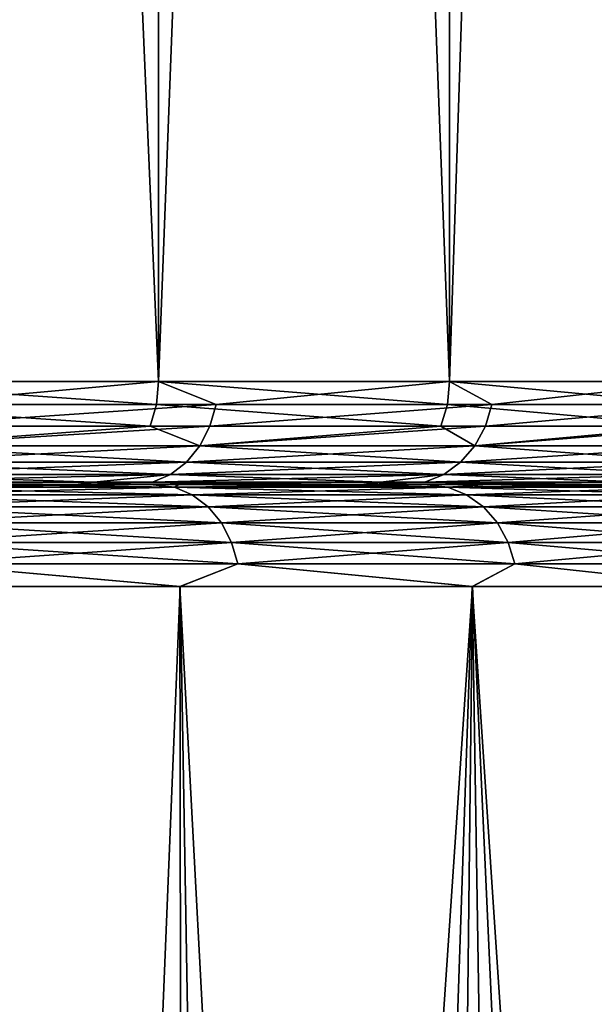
# Model space of a CAD drawing. Header units: metres. Extents: x -150 to 146, y -127 to 82.
# Tile 159 of 256: x 88.49 to 90.17, y 29.49 to 32.36. Entities that reach past the tile are written whole.
import ezdxf

# ---------------------------------------------------------------- set-up
doc = ezdxf.new("R2010")
doc.units = ezdxf.units.M
doc.layers.add('solid_ELLA_AP_WANNE_SW0001', color=7, linetype='CONTINUOUS')

msp = doc.modelspace()

# ---------------------------------------------------------------- linework, layer by layer
at = {"layer": 'solid_ELLA_AP_WANNE_SW0001'}
for points in [[(87.933014, 53.5, -11.301111), (88.895027, 53.5, -10.094256), (87.934006, 31.300001, -11.300099)], [(87.933014, 53.5, 11.301108), (87.934006, 31.300001, 11.300096), (88.894867, 31.300001, 10.09521)], [(88.895027, 53.5, 10.094253), (87.933014, 53.5, 11.301108), (88.894867, 31.300001, 10.09521)], [(88.895027, 53.5, -10.094256), (88.894867, 31.300001, -10.095213), (87.934006, 31.300001, -11.300099)], [(89.743217, 53.5, -8.81003), (89.743858, 31.299999, -8.809047), (88.894867, 31.300001, -10.095213)], [(88.895027, 53.5, -10.094256), (89.743217, 53.5, -8.81003), (88.894867, 31.300001, -10.095213)], [(88.895027, 53.5, 10.094253), (88.894867, 31.300001, 10.09521), (89.743858, 31.299999, 8.809043)], [(89.743217, 53.5, 8.810026), (88.895027, 53.5, 10.094253), (89.743858, 31.299999, 8.809043)], [(89.743217, 53.5, -8.81003), (90.474014, 53.5, -7.451189), (89.743858, 31.299999, -8.809047)], [(89.743217, 53.5, 8.810026), (89.743858, 31.299999, 8.809043), (90.474144, 31.299999, 7.451952)], [(90.474014, 53.5, 7.451185), (89.743217, 53.5, 8.810026), (90.474144, 31.299999, 7.451952)], [(90.474014, 53.5, -7.451189), (90.474144, 31.299999, -7.451955), (89.743858, 31.299999, -8.809047)], [(87.928337, 31.233244, 11.295147), (88.888779, 31.233244, 10.090789), (87.934006, 31.300001, 11.300096)], [(87.934006, 31.300001, -11.300099), (88.894867, 31.300001, -10.095213), (88.151054, 31.233244, -11.035044)], [(88.888779, 31.233244, 10.090789), (88.894867, 31.300001, 10.09521), (87.934006, 31.300001, 11.300096)], [(88.894867, 31.300001, -10.095213), (89.062775, 31.233244, -9.846863), (88.151054, 31.233244, -11.035044)], [(88.888779, 31.233244, 10.090789), (89.737404, 31.233244, 8.805185), (88.894867, 31.300001, 10.09521)], [(88.894867, 31.300001, -10.095213), (89.743858, 31.299999, -8.809047), (89.062775, 31.233244, -9.846863)], [(89.737404, 31.233244, 8.805185), (89.743858, 31.299999, 8.809043), (88.894867, 31.300001, 10.09521)], [(89.743858, 31.299999, -8.809047), (89.86747, 31.233244, -8.583741), (89.062775, 31.233244, -9.846863)], [(89.737404, 31.233244, 8.805185), (90.467361, 31.233244, 7.448688), (89.743858, 31.299999, 8.809043)], [(89.743858, 31.299999, -8.809047), (90.474144, 31.299999, -7.451955), (89.86747, 31.233244, -8.583741)], [(90.467361, 31.233244, 7.448688), (90.474144, 31.299999, 7.451952), (89.743858, 31.299999, 8.809043)], [(90.474144, 31.299999, -7.451955), (90.559021, 31.233244, -7.255291), (89.86747, 31.233244, -8.583741)], [(87.911606, 31.169775, 11.28053), (88.870811, 31.169775, 10.07773), (87.928337, 31.233244, 11.295147)], [(88.870811, 31.169775, 10.07773), (88.888779, 31.233244, 10.090789), (87.928337, 31.233244, 11.295147)], [(89.062775, 31.233244, -9.846863), (89.044579, 31.169775, -9.83412), (88.134033, 31.169775, -11.020763)], [(88.151054, 31.233244, -11.035044), (89.062775, 31.233244, -9.846863), (88.134033, 31.169775, -11.020763)], [(88.870811, 31.169775, 10.07773), (89.71833, 31.169775, 8.793791), (88.888779, 31.233244, 10.090789)], [(89.71833, 31.169775, 8.793791), (89.737404, 31.233244, 8.805185), (88.888779, 31.233244, 10.090789)], [(89.86747, 31.233244, -8.583741), (89.848236, 31.169775, -8.572633), (89.044579, 31.169775, -9.83412)], [(89.062775, 31.233244, -9.846863), (89.86747, 31.233244, -8.583741), (89.044579, 31.169775, -9.83412)], [(89.71833, 31.169775, 8.793791), (90.44735, 31.169775, 7.439048), (89.737404, 31.233244, 8.805185)], [(90.44735, 31.169775, 7.439048), (90.467361, 31.233244, 7.448688), (89.737404, 31.233244, 8.805185)], [(90.559021, 31.233244, -7.255291), (90.538887, 31.169775, -7.245902), (89.848236, 31.169775, -8.572633)], [(89.86747, 31.233244, -8.583741), (90.559021, 31.233244, -7.255291), (89.848236, 31.169775, -8.572633)], [(88.106613, 31.112848, 10.99775), (88.870811, 31.169775, 10.07773), (87.911606, 31.169775, 11.28053)], [(89.044579, 31.169775, -9.83412), (89.015251, 31.112848, -9.813588), (88.106613, 31.112848, -10.997754)], [(88.134033, 31.169775, -11.020763), (89.044579, 31.169775, -9.83412), (88.106613, 31.112848, -10.997754)], [(88.106613, 31.112848, 10.99775), (89.015251, 31.112848, 9.813584), (88.870811, 31.169775, 10.07773)], [(89.015251, 31.112848, 9.813584), (89.71833, 31.169775, 8.793791), (88.870811, 31.169775, 10.07773)], [(89.848236, 31.169775, -8.572633), (89.81723, 31.112848, -8.554734), (89.015251, 31.112848, -9.813588)], [(89.044579, 31.169775, -9.83412), (89.848236, 31.169775, -8.572633), (89.015251, 31.112848, -9.813588)], [(89.015251, 31.112848, 9.813584), (89.81723, 31.112848, 8.554731), (89.71833, 31.169775, 8.793791)], [(89.81723, 31.112848, 8.554731), (90.44735, 31.169775, 7.439048), (89.71833, 31.169775, 8.793791)], [(90.538887, 31.169775, -7.245902), (90.506439, 31.112848, -7.230774), (89.81723, 31.112848, -8.554734)], [(89.848236, 31.169775, -8.572633), (90.538887, 31.169775, -7.245902), (89.81723, 31.112848, -8.554734)], [(89.81723, 31.112848, 8.554731), (90.506439, 31.112848, 7.230771), (90.44735, 31.169775, 7.439048)], [(89.015251, 31.112848, -9.813588), (88.97628, 31.065325, -9.786299), (88.070168, 31.065325, -10.967173)], [(88.106613, 31.112848, -10.997754), (89.015251, 31.112848, -9.813588), (88.070168, 31.065325, -10.967173)], [(88.070168, 31.065325, 10.967169), (88.97628, 31.065325, 9.786296), (88.106613, 31.112848, 10.99775)], [(88.97628, 31.065325, 9.786296), (89.015251, 31.112848, 9.813584), (88.106613, 31.112848, 10.99775)], [(89.81723, 31.112848, -8.554734), (89.776031, 31.065325, -8.530946), (88.97628, 31.065325, -9.786299)], [(89.015251, 31.112848, -9.813588), (89.81723, 31.112848, -8.554734), (88.97628, 31.065325, -9.786299)], [(88.97628, 31.065325, 9.786296), (89.776031, 31.065325, 8.530943), (89.015251, 31.112848, 9.813584)], [(89.776031, 31.065325, 8.530943), (89.81723, 31.112848, 8.554731), (89.015251, 31.112848, 9.813584)], [(90.506439, 31.112848, -7.230774), (90.463326, 31.065325, -7.210668), (89.776031, 31.065325, -8.530946)], [(89.81723, 31.112848, -8.554734), (90.506439, 31.112848, -7.230774), (89.776031, 31.065325, -8.530946)], [(89.776031, 31.065325, 8.530943), (90.463326, 31.065325, 7.210664), (89.81723, 31.112848, 8.554731)], [(90.463326, 31.065325, 7.210664), (90.506439, 31.112848, 7.230771), (89.81723, 31.112848, 8.554731)], [(88.97628, 31.065325, -9.786299), (88.929619, 31.029593, -9.753624), (88.026527, 31.029593, -10.930555)], [(88.070168, 31.065325, -10.967173), (88.97628, 31.065325, -9.786299), (88.026527, 31.029593, -10.930555)], [(88.026527, 31.029593, 10.930552), (88.929619, 31.029593, 9.753621), (88.070168, 31.065325, 10.967169)], [(88.929619, 31.029593, 9.753621), (88.97628, 31.065325, 9.786296), (88.070168, 31.065325, 10.967169)], [(89.776031, 31.065325, -8.530946), (89.726692, 31.029593, -8.502462), (88.929619, 31.029593, -9.753624)], [(88.97628, 31.065325, -9.786299), (89.776031, 31.065325, -8.530946), (88.929619, 31.029593, -9.753624)], [(88.929619, 31.029593, 9.753621), (89.726692, 31.029593, 8.50246), (88.97628, 31.065325, 9.786296)], [(89.726692, 31.029593, 8.50246), (89.776031, 31.065325, 8.530943), (88.97628, 31.065325, 9.786296)], [(90.463326, 31.065325, -7.210668), (90.411697, 31.029593, -7.186593), (89.726692, 31.029593, -8.502462)], [(89.776031, 31.065325, -8.530946), (90.463326, 31.065325, -7.210668), (89.726692, 31.029593, -8.502462)], [(89.726692, 31.029593, 8.50246), (90.411697, 31.029593, 7.186589), (89.776031, 31.065325, 8.530943)], [(90.411697, 31.029593, 7.186589), (90.463326, 31.065325, 7.210664), (89.776031, 31.065325, 8.530943)], [(88.026527, 31.029593, 10.930552), (87.75811, 31.007448, 11.14642), (88.705902, 31.007446, 9.95792)], [(88.929619, 31.029593, -9.753624), (88.877609, 31.007446, -9.717205), (87.97789, 31.007448, -10.889742)], [(88.026527, 31.029593, -10.930555), (88.929619, 31.029593, -9.753624), (87.97789, 31.007448, -10.889742)], [(88.026527, 31.029593, 10.930552), (88.705902, 31.007446, 9.95792), (88.929619, 31.029593, 9.753621)], [(88.929619, 31.029593, 9.753621), (88.705902, 31.007446, 9.95792), (89.54335, 31.007446, 8.689244)], [(89.726692, 31.029593, -8.502462), (89.671707, 31.007446, -8.470716), (88.877609, 31.007446, -9.717205)], [(88.929619, 31.029593, -9.753624), (89.726692, 31.029593, -8.502462), (88.877609, 31.007446, -9.717205)], [(88.929619, 31.029593, 9.753621), (89.54335, 31.007446, 8.689244), (89.726692, 31.029593, 8.50246)], [(89.726692, 31.029593, 8.50246), (89.54335, 31.007446, 8.689244), (90.263702, 31.007446, 7.350608)], [(90.411697, 31.029593, -7.186593), (90.354149, 31.007446, -7.159759), (89.671707, 31.007446, -8.470716)], [(89.726692, 31.029593, -8.502462), (90.411697, 31.029593, -7.186593), (89.671707, 31.007446, -8.470716)], [(89.726692, 31.029593, 8.50246), (90.263702, 31.007446, 7.350608), (90.411697, 31.029593, 7.186589)], [(87.75811, 31.007448, 11.14642), (87.706726, 31, 11.10354), (88.653168, 31, 9.917078)], [(87.97789, 31.007448, -10.889742), (88.653168, 31, -9.917081), (87.706726, 31, -11.103544)], [(87.706726, 31, -11.103544), (88.653168, 31, -9.917081), (87.963287, 31, -10.923344)], [(88.653168, 31, 9.917078), (87.706726, 31, 11.10354), (88.4058, 31, 10.374564)], [(88.705902, 31.007446, 9.95792), (87.75811, 31.007448, 11.14642), (88.653168, 31, 9.917078)], [(88.653168, 31, -9.917081), (88.870079, 31, -9.747399), (87.963287, 31, -10.923344)], [(88.037308, 30.992561, -10.939601), (87.963287, 31, -10.923344), (88.870079, 31, -9.747399)], [(87.97789, 31.007448, -10.889742), (88.877609, 31.007446, -9.717205), (88.653168, 31, -9.917081)], [(88.941147, 30.992561, -9.761697), (88.037308, 30.992561, -10.939601), (88.870079, 31, -9.747399)], [(88.037308, 30.992561, 10.939601), (88.941147, 30.992561, 9.761697), (88.4058, 31, 10.374564)], [(88.653168, 31, 9.917078), (88.4058, 31, 10.374564), (88.953903, 31, 9.629983)], [(88.941147, 30.992561, 9.761697), (88.953903, 31, 9.629983), (88.4058, 31, 10.374564)], [(88.705902, 31.007446, 9.95792), (88.653168, 31, 9.917078), (89.485016, 31, 8.656699)], [(88.877609, 31.007446, -9.717205), (89.485016, 31, -8.656702), (88.653168, 31, -9.917081)], [(88.653168, 31, -9.917081), (89.485016, 31, -8.656702), (88.870079, 31, -9.747399)], [(88.653168, 31, 9.917078), (88.953903, 31, 9.629983), (89.433029, 31, 8.892066)], [(89.485016, 31, 8.656699), (88.653168, 31, 9.917078), (89.433029, 31, 8.892066)], [(89.54335, 31.007446, 8.689244), (88.705902, 31.007446, 9.95792), (89.485016, 31, 8.656699)], [(89.485016, 31, -8.656702), (89.669647, 31, -8.49545), (88.870079, 31, -9.747399)], [(88.941147, 30.992561, -9.761697), (88.870079, 31, -9.747399), (89.669647, 31, -8.49545)], [(88.877609, 31.007446, -9.717205), (89.671707, 31.007446, -8.470716), (89.485016, 31, -8.656702)], [(89.738884, 30.992561, -8.5095), (88.941147, 30.992561, -9.761697), (89.669647, 31, -8.49545)], [(88.941147, 30.992561, 9.761697), (89.738884, 30.992561, 8.5095), (88.953903, 31, 9.629983)], [(89.738884, 30.992561, 8.5095), (89.433029, 31, 8.892066), (88.953903, 31, 9.629983)], [(89.485016, 31, 8.656699), (89.433029, 31, 8.892066), (89.855873, 31, 8.167615)], [(89.738884, 30.992561, 8.5095), (89.855873, 31, 8.167615), (89.433029, 31, 8.892066)], [(89.54335, 31.007446, 8.689244), (89.485016, 31, 8.656699), (90.204308, 31, 7.319935)], [(89.671707, 31.007446, -8.470716), (90.204308, 31, -7.319939), (89.485016, 31, -8.656702)], [(89.485016, 31, -8.656702), (90.204308, 31, -7.319939), (89.669647, 31, -8.49545)], [(89.485016, 31, 8.656699), (89.855873, 31, 8.167615), (90.224335, 31, 7.458617)], [(90.204308, 31, 7.319935), (89.485016, 31, 8.656699), (90.224335, 31, 7.458617)], [(90.263702, 31.007446, 7.350608), (89.54335, 31.007446, 8.689244), (90.204308, 31, 7.319935)], [(90.204308, 31, -7.319939), (90.358681, 31, -7.176256), (89.669647, 31, -8.49545)], [(89.738884, 30.992561, -8.5095), (89.669647, 31, -8.49545), (90.358681, 31, -7.176256)], [(89.671707, 31.007446, -8.470716), (90.354149, 31.007446, -7.159759), (90.204308, 31, -7.319939)], [(90.424454, 30.992561, -7.19254), (89.738884, 30.992561, -8.5095), (90.358681, 31, -7.176256)], [(89.738884, 30.992561, 8.5095), (90.424454, 30.992561, 7.19254), (89.855873, 31, 8.167615)], [(90.424454, 30.992561, 7.19254), (90.224335, 31, 7.458617), (89.855873, 31, 8.167615)], [(88.992882, 30.970585, 9.797923), (88.941147, 30.992561, 9.761697), (88.037308, 30.992561, 10.939601)], [(88.085693, 30.970585, 10.9802), (88.992882, 30.970585, 9.797923), (88.037308, 30.992561, 10.939601)], [(88.085693, 30.970585, -10.9802), (88.037308, 30.992561, -10.939601), (88.941147, 30.992561, -9.761697)], [(88.992882, 30.970585, -9.797923), (88.085693, 30.970585, -10.9802), (88.941147, 30.992561, -9.761697)], [(89.039352, 30.935163, 9.830458), (88.992882, 30.970585, 9.797923), (88.085693, 30.970585, 10.9802)], [(88.129143, 30.935163, 11.01666), (89.039352, 30.935163, 9.830458), (88.085693, 30.970585, 10.9802)], [(88.129143, 30.935163, -11.01666), (88.085693, 30.970585, -10.9802), (88.992882, 30.970585, -9.797923)], [(89.039352, 30.935163, -9.830458), (88.129143, 30.935163, -11.01666), (88.992882, 30.970585, -9.797923)], [(89.793579, 30.970585, 8.541079), (89.738884, 30.992561, 8.5095), (88.941147, 30.992561, 9.761697)], [(88.992882, 30.970585, 9.797923), (89.793579, 30.970585, 8.541079), (88.941147, 30.992561, 9.761697)], [(88.992882, 30.970585, -9.797923), (88.941147, 30.992561, -9.761697), (89.738884, 30.992561, -8.5095)], [(89.793579, 30.970585, -8.541079), (88.992882, 30.970585, -9.797923), (89.738884, 30.992561, -8.5095)], [(89.842705, 30.935163, 8.56944), (89.793579, 30.970585, 8.541079), (88.992882, 30.970585, 9.797923)], [(89.039352, 30.935163, 9.830458), (89.842705, 30.935163, 8.56944), (88.992882, 30.970585, 9.797923)], [(89.039352, 30.935163, -9.830458), (88.992882, 30.970585, -9.797923), (89.793579, 30.970585, -8.541079)], [(89.842705, 30.935163, -8.56944), (89.039352, 30.935163, -9.830458), (89.793579, 30.970585, -8.541079)], [(90.481689, 30.970585, 7.219232), (90.424454, 30.992561, 7.19254), (89.738884, 30.992561, 8.5095)], [(89.793579, 30.970585, 8.541079), (90.481689, 30.970585, 7.219232), (89.738884, 30.992561, 8.5095)], [(89.793579, 30.970585, -8.541079), (89.738884, 30.992561, -8.5095), (90.424454, 30.992561, -7.19254)], [(90.481689, 30.970585, -7.219232), (89.793579, 30.970585, -8.541079), (90.424454, 30.992561, -7.19254)], [(90.533104, 30.935163, 7.243204), (90.481689, 30.970585, 7.219232), (89.793579, 30.970585, 8.541079)], [(89.842705, 30.935163, 8.56944), (90.533104, 30.935163, 7.243204), (89.793579, 30.970585, 8.541079)], [(89.842705, 30.935163, -8.56944), (89.793579, 30.970585, -8.541079), (90.481689, 30.970585, -7.219232)], [(90.533104, 30.935163, -7.243204), (89.842705, 30.935163, -8.56944), (90.481689, 30.970585, -7.219232)], [(89.078232, 30.888058, 9.857683), (89.039352, 30.935163, 9.830458), (88.129143, 30.935163, 11.01666)], [(88.165504, 30.888058, 11.047171), (89.078232, 30.888058, 9.857683), (88.129143, 30.935163, 11.01666)], [(88.165504, 30.888058, -11.047171), (88.129143, 30.935163, -11.01666), (89.039352, 30.935163, -9.830458)], [(89.078232, 30.888058, -9.857683), (88.165504, 30.888058, -11.047171), (89.039352, 30.935163, -9.830458)], [(89.883812, 30.888058, 8.593173), (89.842705, 30.935163, 8.56944), (89.039352, 30.935163, 9.830458)], [(89.078232, 30.888058, 9.857683), (89.883812, 30.888058, 8.593173), (89.039352, 30.935163, 9.830458)], [(89.078232, 30.888058, -9.857683), (89.039352, 30.935163, -9.830458), (89.842705, 30.935163, -8.56944)], [(89.883812, 30.888058, -8.593173), (89.078232, 30.888058, -9.857683), (89.842705, 30.935163, -8.56944)], [(90.576118, 30.888058, 7.263264), (90.533104, 30.935163, 7.243204), (89.842705, 30.935163, 8.56944)], [(89.883812, 30.888058, 8.593173), (90.576118, 30.888058, 7.263264), (89.842705, 30.935163, 8.56944)], [(89.883812, 30.888058, -8.593173), (89.842705, 30.935163, -8.56944), (90.533104, 30.935163, -7.243204)], [(90.576118, 30.888058, -7.263264), (89.883812, 30.888058, -8.593173), (90.533104, 30.935163, -7.243204)], [(89.107597, 30.831606, 9.878247), (89.078232, 30.888058, 9.857683), (88.165504, 30.888058, 11.047171)], [(88.19297, 30.831606, 11.070215), (89.107597, 30.831606, 9.878247), (88.165504, 30.888058, 11.047171)], [(88.19297, 30.831606, -11.070215), (88.165504, 30.888058, -11.047171), (89.078232, 30.888058, -9.857683)], [(89.107597, 30.831606, -9.878247), (88.19297, 30.831606, -11.070215), (89.078232, 30.888058, -9.857683)], [(89.914864, 30.831606, 8.611099), (89.883812, 30.888058, 8.593173), (89.078232, 30.888058, 9.857683)], [(89.107597, 30.831606, 9.878247), (89.914864, 30.831606, 8.611099), (89.078232, 30.888058, 9.857683)], [(89.107597, 30.831606, -9.878247), (89.078232, 30.888058, -9.857683), (89.883812, 30.888058, -8.593173)], [(89.914864, 30.831606, -8.611099), (89.107597, 30.831606, -9.878247), (89.883812, 30.888058, -8.593173)], [(90.608612, 30.831606, 7.278416), (90.576118, 30.888058, 7.263264), (89.883812, 30.888058, 8.593173)], [(89.914864, 30.831606, 8.611099), (90.608612, 30.831606, 7.278416), (89.883812, 30.888058, 8.593173)], [(89.914864, 30.831606, -8.611099), (89.883812, 30.888058, -8.593173), (90.576118, 30.888058, -7.263264)], [(90.608612, 30.831606, -7.278416), (89.914864, 30.831606, -8.611099), (90.576118, 30.888058, -7.263264)], [(89.125992, 30.768616, 9.891128), (89.107597, 30.831606, 9.878247), (88.19297, 30.831606, 11.070215)], [(88.210175, 30.768616, 11.08465), (89.125992, 30.768616, 9.891128), (88.19297, 30.831606, 11.070215)], [(88.210175, 30.768616, -11.08465), (88.19297, 30.831606, -11.070215), (89.107597, 30.831606, -9.878247)], [(89.125992, 30.768616, -9.891128), (88.210175, 30.768616, -11.08465), (89.107597, 30.831606, -9.878247)], [(89.934311, 30.768616, 8.622327), (89.914864, 30.831606, 8.611099), (89.107597, 30.831606, 9.878247)], [(89.125992, 30.768616, 9.891128), (89.934311, 30.768616, 8.622327), (89.107597, 30.831606, 9.878247)], [(89.125992, 30.768616, -9.891128), (89.107597, 30.831606, -9.878247), (89.914864, 30.831606, -8.611099)], [(89.934311, 30.768616, -8.622327), (89.125992, 30.768616, -9.891128), (89.914864, 30.831606, -8.611099)], [(90.628967, 30.768616, 7.287906), (90.608612, 30.831606, 7.278416), (89.914864, 30.831606, 8.611099)], [(89.934311, 30.768616, 8.622327), (90.628967, 30.768616, 7.287906), (89.914864, 30.831606, 8.611099)], [(89.934311, 30.768616, -8.622327), (89.914864, 30.831606, -8.611099), (90.608612, 30.831606, -7.278416)], [(90.628967, 30.768616, -7.287906), (89.934311, 30.768616, -8.622327), (90.608612, 30.831606, -7.278416)], [(87.991653, 30.702618, 11.352052), (88.956902, 30.702618, 10.14184), (88.210175, 30.768616, 11.08465)], [(88.957825, 30.702618, -10.140572), (87.992668, 30.702618, -11.350885), (88.210175, 30.768616, -11.08465)], [(88.956902, 30.702618, 10.14184), (89.125992, 30.768616, 9.891128), (88.210175, 30.768616, 11.08465)], [(88.957825, 30.702618, -10.140572), (88.210175, 30.768616, -11.08465), (89.125992, 30.768616, -9.891128)], [(88.956902, 30.702618, 10.14184), (89.809822, 30.702618, 8.849932), (89.125992, 30.768616, 9.891128)], [(89.810608, 30.702618, -8.848617), (88.957825, 30.702618, -10.140572), (89.125992, 30.768616, -9.891128)], [(89.809822, 30.702618, 8.849932), (89.934311, 30.768616, 8.622327), (89.125992, 30.768616, 9.891128)], [(89.810608, 30.702618, -8.848617), (89.125992, 30.768616, -9.891128), (89.934311, 30.768616, -8.622327)], [(89.809822, 30.702618, 8.849932), (90.543518, 30.702618, 7.486725), (89.934311, 30.768616, 8.622327)], [(90.544144, 30.702618, -7.485422), (89.810608, 30.702618, -8.848617), (89.934311, 30.768616, -8.622327)], [(90.543518, 30.702618, 7.486725), (90.628967, 30.768616, 7.287906), (89.934311, 30.768616, 8.622327)], [(90.544144, 30.702618, -7.485422), (89.934311, 30.768616, -8.622327), (90.628967, 30.768616, -7.287906)], [(88.533333, 20.280781, -10.848499), (87.904831, 19.864122, -11.593819), (87.992668, 30.702618, -11.350885)], [(87.991653, 30.702618, 11.352052), (88.44651, 20.223764, 10.954421), (88.973412, 20.579531, 10.270488)], [(87.991653, 30.702618, 11.352052), (88.973412, 20.579531, 10.270488), (88.956902, 30.702618, 10.14184)], [(88.533333, 20.280781, -10.848499), (87.992668, 30.702618, -11.350885), (88.957825, 30.702618, -10.140572)], [(89.131393, 20.688978, -10.048191), (88.533333, 20.280781, -10.848499), (88.957825, 30.702618, -10.140572)], [(88.956902, 30.702618, 10.14184), (88.973412, 20.579531, 10.270488), (89.47757, 20.928667, 9.538914)], [(88.956902, 30.702618, 10.14184), (89.47757, 20.928667, 9.538914), (89.809822, 30.702618, 8.849932)], [(89.131393, 20.688978, -10.048191), (88.957825, 30.702618, -10.140572), (89.810608, 30.702618, -8.848617)], [(89.699715, 21.081951, -9.195181), (89.131393, 20.688978, -10.048191), (89.810608, 30.702618, -8.848617)], [(89.809822, 30.702618, 8.849932), (89.47757, 20.928667, 9.538914), (89.960457, 21.267073, 8.758519)], [(90.231468, 21.461079, -8.271764), (89.699715, 21.081951, -9.195181), (89.810608, 30.702618, -8.848617)], [(89.809822, 30.702618, 8.849932), (89.960457, 21.267073, 8.758519), (90.416359, 21.592484, 7.922415)], [(89.809822, 30.702618, 8.849932), (90.416359, 21.592484, 7.922415), (90.543518, 30.702618, 7.486725)], [(90.231468, 21.461079, -8.271764), (89.810608, 30.702618, -8.848617), (90.544144, 30.702618, -7.485422)]]:
    msp.add_3dface(points, dxfattribs=at)

doc.saveas('drawing.dxf')
